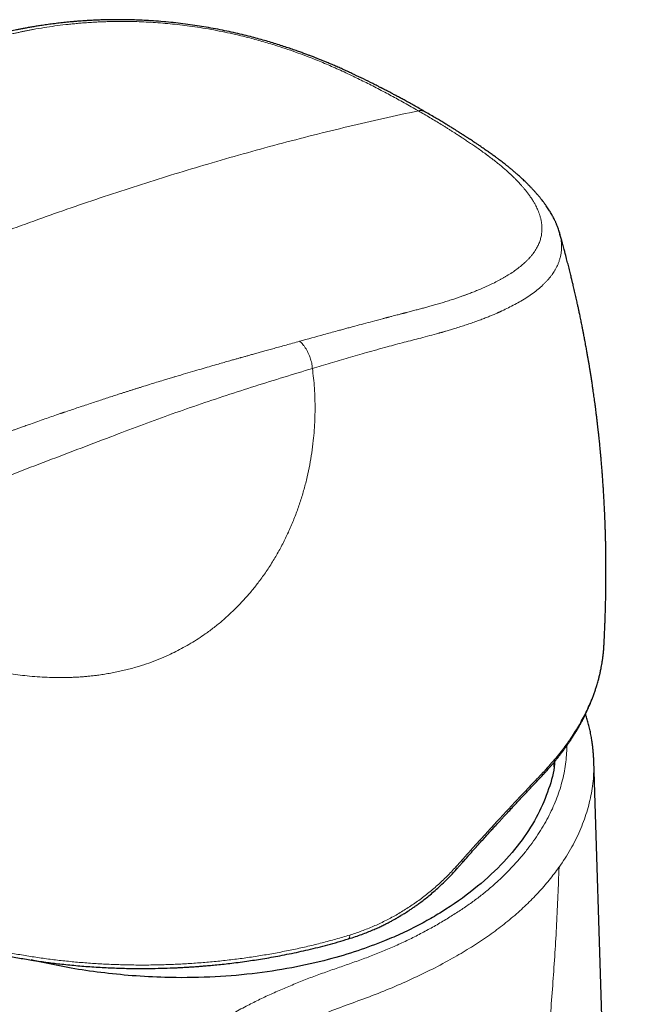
# Model space of a CAD drawing. Header units: millimetres. Extents: x 8 to 907, y 12 to 1404.
# Tile 16 of 37: x 775 to 809, y 584 to 639. Entities that reach past the tile are written whole.
import ezdxf

# ---------------------------------------------------------------- set-up
doc = ezdxf.new("R2010")
doc.units = ezdxf.units.MM

msp = doc.modelspace()

# ---------------------------------------------------------------- linework, layer by layer
at = {"color": 7, "linetype": 'Continuous', "lineweight": 30}
for p, q in [((805.114, 627.168), (805.12, 627.149)), ((807.618, 603.948), (807.619, 603.982)), ((807.619, 603.947), (807.62, 603.965)), ((807.046, 597.455), (807.044, 597.487)), ((809.493, 518.014), (807.048, 597.475)), ((799.329, 591.381), (799.661, 591.756))]:
    msp.add_line(p, q, dxfattribs=at)
at = {"color": 252, "linetype": 'Continuous', "lineweight": 0, "flags": 128}
for points in [[(804.803, 597.135), (804.803, 597.188), (804.801, 597.376)], [(799.625, 591.884), (799.647, 591.846), (799.662, 591.813), (799.668, 591.786), (799.666, 591.765), (799.661, 591.756)], [(799.291, 591.51), (799.314, 591.472), (799.329, 591.439), (799.336, 591.411), (799.334, 591.391), (799.329, 591.381)], [(793.318, 587.682), (793.318, 587.626), (793.315, 587.578), (793.307, 587.537), (793.294, 587.504), (793.278, 587.481), (793.259, 587.467), (793.254, 587.465)]]:
    msp.add_lwpolyline(points, dxfattribs=at)
at = {"color": 252, "linetype": 'Continuous', "lineweight": 0}
msp.add_arc((803.997, 596.876), 0.269, 318.208, 4.6328, dxfattribs=at)
at = {"color": 7, "linetype": 'Continuous', "lineweight": 30}
for points, knots in [([(797.589, 633.932), (797.541, 633.96), (797.395, 634.044), (797.156, 634.18), (796.878, 634.337), (796.621, 634.48), (796.384, 634.61), (796.167, 634.728), (795.971, 634.834), (795.796, 634.927), (795.642, 635.009), (795.51, 635.078), (795.4, 635.136), (795.314, 635.18), (795.248, 635.215), (795.198, 635.241), (795.155, 635.262), (795.118, 635.282), (795.079, 635.302), (795.027, 635.328), (794.955, 635.365), (794.86, 635.414), (794.745, 635.472), (794.489, 635.601), (794.099, 635.793), (793.665, 636.002), (793.316, 636.166), (793.054, 636.286), (792.792, 636.404), (792.534, 636.517), (792.29, 636.622), (792.069, 636.715), (791.888, 636.789), (791.743, 636.848), (791.632, 636.893), (791.54, 636.93), (791.464, 636.96), (791.392, 636.988), (791.316, 637.017), (791.224, 637.053), (791.102, 637.099), (790.942, 637.16), (790.739, 637.235), (790.502, 637.321), (790.231, 637.417), (789.928, 637.521), (789.6, 637.629), (789.256, 637.739), (788.897, 637.849), (788.523, 637.959), (788.133, 638.068), (787.714, 638.179), (787.264, 638.291), (786.783, 638.404), (786.284, 638.511), (785.771, 638.612), (785.253, 638.705), (784.732, 638.79), (784.207, 638.865), (783.67, 638.932), (783.12, 638.991), (782.561, 639.039), (782.033, 639.076), (781.55, 639.1), (781.122, 639.116), (780.723, 639.125), (780.352, 639.128), (780.009, 639.126), (779.692, 639.121), (779.392, 639.113), (779.11, 639.103), (778.848, 639.091), (778.615, 639.078), (778.41, 639.065), (778.233, 639.053), (778.084, 639.042), (777.963, 639.032), (777.879, 639.025), (777.818, 639.02), (777.763, 639.015), (777.686, 639.008), (777.587, 638.999), (777.467, 638.988), (777.325, 638.973), (777.163, 638.956), (776.926, 638.929), (776.627, 638.893), (776.279, 638.846), (775.966, 638.8), (775.683, 638.755), (775.431, 638.712), (775.192, 638.67), (774.972, 638.63), (774.771, 638.591), (774.589, 638.555), (774.421, 638.52), (774.256, 638.485), (774.084, 638.448), (773.902, 638.406), (773.706, 638.361), (773.495, 638.31), (773.266, 638.254), (772.971, 638.178), (772.62, 638.082), (772.221, 637.967), (771.9, 637.869), (771.653, 637.791), (771.481, 637.736), (771.324, 637.684), (771.189, 637.639), (771.082, 637.603), (771, 637.575), (770.939, 637.554), (770.883, 637.534), (770.824, 637.514), (770.759, 637.491), (770.671, 637.46), (770.556, 637.42), (770.412, 637.369), (770.253, 637.312), (770.077, 637.249), (769.883, 637.179), (769.667, 637.101), (769.43, 637.015), (769.171, 636.92), (768.891, 636.817), (768.589, 636.704), (768.279, 636.588), (767.96, 636.467), (767.636, 636.343), (767.294, 636.211), (766.936, 636.071), (766.562, 635.924), (766.175, 635.77), (765.772, 635.608), (765.404, 635.459), (765.17, 635.362), (765.075, 635.323)], [0, 0, 0, 0, 0.004958, 0.015184, 0.024676, 0.033428, 0.041441, 0.048715, 0.055256, 0.061067, 0.066149, 0.070504, 0.074132, 0.077033, 0.07895, 0.080571, 0.08196, 0.083116, 0.08422, 0.085759, 0.08817, 0.091225, 0.094926, 0.099275, 0.11583, 0.132038, 0.140176, 0.148228, 0.156195, 0.16408, 0.171497, 0.178024, 0.183654, 0.187435, 0.190654, 0.193312, 0.195409, 0.197216, 0.199438, 0.201987, 0.205028, 0.20987, 0.215594, 0.222197, 0.229675, 0.238167, 0.247164, 0.256447, 0.266025, 0.275911, 0.286122, 0.296659, 0.308611, 0.320924, 0.333579, 0.346554, 0.35983, 0.372684, 0.385849, 0.399364, 0.413259, 0.427516, 0.441974, 0.453801, 0.464949, 0.475425, 0.48525, 0.494438, 0.502998, 0.510938, 0.51894, 0.526196, 0.532695, 0.538433, 0.543406, 0.547615, 0.551058, 0.553717, 0.554727, 0.556268, 0.55845, 0.561273, 0.564731, 0.56882, 0.573536, 0.578776, 0.589582, 0.599924, 0.609817, 0.617905, 0.625678, 0.633119, 0.640023, 0.646347, 0.652092, 0.657287, 0.662448, 0.668036, 0.673863, 0.680246, 0.687237, 0.694837, 0.703047, 0.716983, 0.730805, 0.744491, 0.750884, 0.757224, 0.76299, 0.767902, 0.771965, 0.774707, 0.776865, 0.778788, 0.780971, 0.783418, 0.786128, 0.790916, 0.79635, 0.802429, 0.808997, 0.816372, 0.824561, 0.833568, 0.843399, 0.854056, 0.865537, 0.877839, 0.889557, 0.901929, 0.914956, 0.928638, 0.942975, 0.957699, 0.97307, 0.989101, 1, 1, 1, 1]), ([(805.115, 627.168), (805.103, 627.208), (805.078, 627.292), (805.043, 627.398), (805.009, 627.492), (804.98, 627.566), (804.956, 627.625), (804.933, 627.68), (804.905, 627.743), (804.865, 627.83), (804.816, 627.932), (804.759, 628.041), (804.705, 628.138), (804.649, 628.236), (804.587, 628.339), (804.519, 628.448), (804.446, 628.559), (804.366, 628.674), (804.28, 628.795), (804.19, 628.915), (804.098, 629.033), (804.001, 629.153), (803.897, 629.277), (803.791, 629.398), (803.688, 629.513), (803.584, 629.624), (803.472, 629.742), (803.355, 629.861), (803.241, 629.973), (803.139, 630.071), (803.046, 630.159), (802.955, 630.244), (802.858, 630.332), (802.753, 630.425), (802.634, 630.53), (802.501, 630.643), (802.363, 630.758), (802.233, 630.863), (802.115, 630.958), (802.005, 631.045), (801.896, 631.129), (801.785, 631.214), (801.657, 631.31), (801.504, 631.423), (801.32, 631.557), (801.112, 631.705), (800.879, 631.868), (800.666, 632.013), (800.485, 632.136), (800.348, 632.227), (800.223, 632.31), (800.111, 632.384), (800.012, 632.449), (799.931, 632.502), (799.867, 632.543), (799.817, 632.575), (799.777, 632.602), (799.744, 632.623), (799.713, 632.643), (799.672, 632.669), (799.611, 632.708), (799.528, 632.761), (799.422, 632.828), (799.293, 632.909), (799.142, 633.004), (798.967, 633.112), (798.769, 633.233), (798.547, 633.368), (798.3, 633.516), (798.028, 633.677), (797.789, 633.817), (797.64, 633.903), (797.59, 633.931)], [0, 0, 0, 0, 0.012782, 0.027274, 0.039876, 0.049839, 0.056086, 0.063145, 0.071483, 0.08105, 0.09753, 0.111899, 0.12437, 0.136509, 0.150938, 0.165364, 0.179891, 0.195163, 0.211965, 0.228347, 0.243022, 0.258877, 0.276504, 0.293835, 0.309185, 0.323712, 0.340002, 0.358115, 0.373831, 0.387651, 0.399628, 0.411496, 0.424101, 0.437585, 0.452178, 0.469725, 0.48741, 0.503186, 0.517039, 0.5298, 0.542633, 0.555547, 0.568683, 0.587123, 0.608028, 0.631379, 0.657161, 0.685357, 0.701198, 0.716112, 0.729556, 0.741535, 0.752057, 0.761124, 0.767229, 0.772438, 0.776753, 0.780174, 0.782826, 0.786621, 0.793103, 0.801891, 0.812986, 0.826387, 0.842098, 0.860124, 0.880471, 0.903153, 0.928177, 0.955535, 0.985213, 1, 1, 1, 1]), ([(807.619, 603.982), (807.621, 604.004), (807.625, 604.082), (807.632, 604.214), (807.64, 604.373), (807.647, 604.522), (807.654, 604.671), (807.66, 604.817), (807.666, 604.956), (807.671, 605.078), (807.676, 605.196), (807.68, 605.324), (807.686, 605.472), (807.691, 605.639), (807.697, 605.811), (807.702, 605.981), (807.706, 606.14), (807.71, 606.288), (807.713, 606.428), (807.716, 606.57), (807.719, 606.72), (807.722, 606.873), (807.724, 607.023), (807.726, 607.181), (807.728, 607.367), (807.73, 607.562), (807.731, 607.745), (807.732, 607.905), (807.732, 608.058), (807.732, 608.218), (807.731, 608.385), (807.731, 608.563), (807.729, 608.768), (807.727, 608.992), (807.724, 609.241), (807.719, 609.505), (807.714, 609.769), (807.708, 610.019), (807.701, 610.257), (807.694, 610.478), (807.688, 610.685), (807.681, 610.871), (807.674, 611.054), (807.666, 611.233), (807.658, 611.415), (807.65, 611.597), (807.642, 611.767), (807.634, 611.92), (807.626, 612.064), (807.618, 612.213), (807.609, 612.374), (807.599, 612.537), (807.59, 612.681), (807.583, 612.803), (807.575, 612.914), (807.567, 613.038), (807.557, 613.177), (807.547, 613.323), (807.537, 613.461), (807.528, 613.587), (807.519, 613.707), (807.509, 613.833), (807.498, 613.969), (807.486, 614.112), (807.474, 614.259), (807.46, 614.421), (807.444, 614.598), (807.426, 614.792), (807.409, 614.98), (807.392, 615.154), (807.376, 615.317), (807.359, 615.478), (807.341, 615.65), (807.322, 615.834), (807.301, 616.022), (807.281, 616.202), (807.26, 616.387), (807.236, 616.588), (807.209, 616.811), (807.181, 617.039), (807.153, 617.253), (807.127, 617.452), (807.103, 617.634), (807.079, 617.808), (807.056, 617.978), (807.032, 618.15), (807.004, 618.343), (806.972, 618.557), (806.937, 618.792), (806.9, 619.03), (806.864, 619.263), (806.829, 619.48), (806.795, 619.686), (806.762, 619.885), (806.727, 620.086), (806.691, 620.297), (806.649, 620.53), (806.609, 620.751), (806.573, 620.948), (806.544, 621.103), (806.518, 621.244), (806.494, 621.37), (806.472, 621.482), (806.453, 621.58), (806.436, 621.669), (806.418, 621.76), (806.397, 621.866), (806.371, 621.993), (806.343, 622.133), (806.313, 622.277), (806.285, 622.416), (806.257, 622.549), (806.232, 622.667), (806.211, 622.767), (806.193, 622.851), (806.175, 622.932), (806.155, 623.024), (806.131, 623.134), (806.103, 623.262), (806.071, 623.406), (806.036, 623.561), (806, 623.72), (805.964, 623.878), (805.928, 624.033), (805.895, 624.172), (805.868, 624.286), (805.847, 624.374), (805.828, 624.454), (805.807, 624.541), (805.781, 624.649), (805.749, 624.776), (805.714, 624.921), (805.675, 625.075), (805.636, 625.233), (805.596, 625.39), (805.556, 625.543), (805.523, 625.67), (805.499, 625.765), (805.483, 625.826), (805.47, 625.874), (805.458, 625.92), (805.443, 625.977), (805.422, 626.056), (805.394, 626.159), (805.359, 626.288), (805.317, 626.444), (805.267, 626.628), (805.209, 626.837), (805.159, 627.013), (805.129, 627.121), (805.12, 627.15)], [0, 0, 0, 0, 0.00266, 0.009764, 0.016355, 0.022496, 0.028355, 0.034851, 0.040636, 0.04569, 0.050046, 0.055402, 0.061691, 0.068432, 0.076292, 0.083173, 0.08972, 0.096076, 0.101716, 0.107163, 0.113958, 0.120479, 0.126313, 0.132783, 0.140212, 0.14964, 0.157342, 0.163191, 0.16972, 0.176588, 0.183271, 0.190767, 0.199046, 0.209016, 0.218954, 0.230571, 0.242348, 0.252226, 0.262151, 0.272579, 0.280231, 0.288335, 0.296137, 0.303453, 0.31112, 0.319219, 0.326557, 0.332817, 0.33859, 0.344981, 0.351817, 0.359038, 0.365744, 0.370242, 0.374635, 0.379904, 0.386065, 0.39246, 0.398588, 0.403645, 0.40858, 0.414005, 0.419836, 0.425971, 0.432362, 0.438605, 0.446838, 0.455145, 0.463532, 0.471008, 0.477576, 0.484502, 0.491705, 0.499762, 0.508253, 0.515992, 0.523007, 0.532196, 0.542065, 0.551899, 0.561773, 0.569822, 0.577774, 0.585455, 0.592461, 0.599923, 0.607799, 0.617653, 0.627997, 0.638526, 0.648755, 0.658434, 0.667053, 0.67575, 0.684562, 0.69356, 0.703556, 0.715221, 0.722703, 0.72954, 0.735736, 0.741297, 0.74624, 0.750567, 0.754279, 0.758035, 0.762605, 0.768403, 0.774917, 0.781184, 0.78746, 0.79344, 0.798876, 0.803256, 0.806729, 0.810006, 0.814098, 0.819013, 0.824749, 0.831179, 0.838314, 0.845411, 0.85247, 0.859491, 0.8662, 0.871083, 0.874859, 0.877978, 0.881805, 0.886673, 0.892421, 0.898979, 0.906144, 0.913253, 0.920308, 0.927307, 0.934021, 0.93745, 0.940197, 0.942261, 0.943901, 0.946428, 0.950026, 0.954693, 0.960428, 0.96758, 0.975902, 0.98539, 0.996042, 1, 1, 1, 1]), ([(804.198, 596.697), (804.237, 596.74), (804.311, 596.819), (804.413, 596.932), (804.5, 597.029), (804.572, 597.112), (804.632, 597.18), (804.681, 597.238), (804.754, 597.324), (804.858, 597.447), (804.988, 597.607), (805.119, 597.773), (805.252, 597.946), (805.392, 598.134), (805.522, 598.314), (805.641, 598.486), (805.748, 598.644), (805.858, 598.813), (805.971, 598.991), (806.085, 599.178), (806.182, 599.344), (806.259, 599.48), (806.311, 599.575), (806.352, 599.649), (806.381, 599.704), (806.405, 599.75), (806.43, 599.797), (806.462, 599.859), (806.502, 599.937), (806.55, 600.034), (806.605, 600.146), (806.662, 600.268), (806.738, 600.434), (806.827, 600.638), (806.923, 600.872), (807.008, 601.093), (807.082, 601.301), (807.149, 601.5), (807.205, 601.677), (807.251, 601.83), (807.288, 601.961), (807.315, 602.06), (807.333, 602.132), (807.345, 602.179), (807.356, 602.222), (807.367, 602.266), (807.38, 602.322), (807.397, 602.396), (807.419, 602.491), (807.443, 602.607), (807.47, 602.742), (807.498, 602.897), (807.527, 603.072), (807.555, 603.267), (807.581, 603.482), (807.604, 603.711), (807.614, 603.868), (807.619, 603.947)], [0, 0, 0, 0, 0.019175, 0.036069, 0.050691, 0.063046, 0.073141, 0.081125, 0.088816, 0.111284, 0.13568, 0.159088, 0.184028, 0.210836, 0.240418, 0.261706, 0.284249, 0.308049, 0.333107, 0.359426, 0.386703, 0.402792, 0.415981, 0.426269, 0.433654, 0.438792, 0.445115, 0.45312, 0.464232, 0.477509, 0.492956, 0.510159, 0.52738, 0.560703, 0.593363, 0.621968, 0.650051, 0.676966, 0.701656, 0.72085, 0.738437, 0.754269, 0.761005, 0.767271, 0.773067, 0.778469, 0.785176, 0.795241, 0.807902, 0.823157, 0.841002, 0.861434, 0.88445, 0.910048, 0.938228, 0.968988, 1, 1, 1, 1]), ([(807.044, 597.487), (807.044, 597.503), (807.042, 597.552), (807.039, 597.631), (807.033, 597.73), (807.026, 597.834), (807.018, 597.939), (807.009, 598.045), (806.999, 598.146), (806.989, 598.239), (806.979, 598.326), (806.966, 598.422), (806.951, 598.533), (806.932, 598.658), (806.91, 598.789), (806.884, 598.935), (806.844, 599.135), (806.79, 599.379), (806.72, 599.654), (806.656, 599.879), (806.611, 600.029), (806.591, 600.091), (806.586, 600.107)], [0, 0, 0, 0, 0.016409, 0.048456, 0.085281, 0.126944, 0.170476, 0.210211, 0.251996, 0.288321, 0.320031, 0.351783, 0.398333, 0.444846, 0.492593, 0.547848, 0.611194, 0.721328, 0.826705, 0.927313, 0.981201, 1, 1, 1, 1]), ([(804.845, 597.433), (804.843, 597.389), (804.816, 596.872), (804.528, 595.872), (803.945, 594.437), (803.045, 593.002), (801.848, 591.588), (800.335, 590.224), (799.01, 589.29), (798.081, 588.727), (797.66, 588.486), (797.221, 588.249), (796.764, 588.016), (796.287, 587.789), (795.792, 587.567), (794.967, 587.22), (793.757, 586.774), (792.019, 586.258), (790.039, 585.812), (787.807, 585.475), (785.417, 585.285), (783.153, 585.271), (781.105, 585.381), (779.345, 585.56), (777.434, 585.835), (776.147, 586.116), (775.398, 586.28)], [0, 0, 0, 0, 0.005449, 0.063638, 0.123795, 0.185921, 0.250016, 0.316079, 0.38411, 0.398002, 0.412157, 0.426575, 0.441256, 0.4562, 0.471407, 0.486878, 0.530773, 0.576662, 0.631229, 0.688378, 0.748112, 0.810431, 0.855996, 0.89974, 0.941665, 1, 1, 1, 1]), ([(799.661, 591.756), (799.759, 591.868), (799.951, 592.087), (800.229, 592.401), (800.49, 592.694), (800.735, 592.966), (800.962, 593.217), (801.17, 593.445), (801.357, 593.651), (801.527, 593.835), (801.682, 594.004), (801.824, 594.158), (801.964, 594.31), (802.113, 594.47), (802.277, 594.646), (802.455, 594.837), (802.645, 595.041), (802.849, 595.259), (803.059, 595.483), (803.276, 595.714), (803.497, 595.95), (803.726, 596.194), (803.962, 596.445), (804.118, 596.612), (804.198, 596.697)], [0, 0, 0, 0, 0.060099, 0.116894, 0.170427, 0.220729, 0.267827, 0.31174, 0.35024, 0.385933, 0.418824, 0.44892, 0.477065, 0.509515, 0.545307, 0.584445, 0.626934, 0.672782, 0.721999, 0.771504, 0.824033, 0.879608, 0.938253, 1, 1, 1, 1]), ([(793.254, 587.465), (793.384, 587.506), (793.634, 587.584), (793.992, 587.712), (794.319, 587.838), (794.616, 587.961), (794.885, 588.08), (795.125, 588.193), (795.338, 588.298), (795.529, 588.396), (795.697, 588.487), (795.841, 588.566), (795.953, 588.63), (796.031, 588.675), (796.08, 588.703), (796.112, 588.722), (796.146, 588.742), (796.195, 588.772), (796.264, 588.814), (796.353, 588.869), (796.462, 588.937), (796.588, 589.018), (796.733, 589.114), (796.896, 589.224), (797.075, 589.351), (797.282, 589.502), (797.517, 589.681), (797.78, 589.892), (798.062, 590.129), (798.36, 590.395), (798.673, 590.692), (799, 591.021), (799.217, 591.258), (799.329, 591.381)], [0, 0, 0, 0, 0.056281, 0.108577, 0.156905, 0.201282, 0.241722, 0.278234, 0.310826, 0.339504, 0.366981, 0.389556, 0.407231, 0.420007, 0.426608, 0.430443, 0.435391, 0.442751, 0.454044, 0.468453, 0.485979, 0.506622, 0.530386, 0.557273, 0.587287, 0.620434, 0.662163, 0.70801, 0.757997, 0.81215, 0.870505, 0.933104, 1, 1, 1, 1]), ([(765.172, 589.675), (765.238, 589.637), (765.363, 589.565), (765.541, 589.466), (765.697, 589.381), (765.829, 589.31), (765.939, 589.252), (766.021, 589.209), (766.079, 589.179), (766.117, 589.16), (766.147, 589.144), (766.176, 589.129), (766.208, 589.113), (766.263, 589.085), (766.348, 589.042), (766.468, 588.983), (766.605, 588.916), (766.762, 588.841), (766.938, 588.758), (767.133, 588.668), (767.342, 588.574), (767.556, 588.48), (767.772, 588.388), (767.987, 588.298), (768.353, 588.15), (768.87, 587.95), (769.542, 587.71), (770.213, 587.488), (770.915, 587.274), (771.65, 587.067), (772.42, 586.869), (773.192, 586.69), (773.966, 586.529), (774.744, 586.384), (775.529, 586.255), (776.322, 586.143), (777.154, 586.042), (778.027, 585.955), (778.938, 585.885), (779.854, 585.835), (780.708, 585.808), (781.491, 585.799), (782.196, 585.802), (782.881, 585.816), (783.418, 585.836), (783.813, 585.855), (784.073, 585.869), (784.329, 585.885), (784.581, 585.902), (784.839, 585.92), (785.111, 585.942), (785.42, 585.968), (785.77, 586.001), (786.163, 586.041), (786.59, 586.089), (787.05, 586.146), (787.512, 586.208), (787.973, 586.276), (788.43, 586.348), (788.909, 586.43), (789.408, 586.521), (789.928, 586.624), (790.458, 586.735), (790.995, 586.857), (791.538, 586.989), (792.098, 587.133), (792.673, 587.291), (793.058, 587.406), (793.254, 587.465)], [0, 0, 0, 0, 0.0092012, 0.0173143, 0.0243453, 0.0302991, 0.0351795, 0.0389894, 0.0412333, 0.0428184, 0.0440021, 0.0452763, 0.0466529, 0.0481318, 0.0525971, 0.057795, 0.063724, 0.0703827, 0.0779282, 0.0862307, 0.0951582, 0.1040928, 0.1129565, 0.1217506, 0.1304762, 0.1573138, 0.1835271, 0.2091451, 0.2343067, 0.2627022, 0.2907491, 0.3184309, 0.345769, 0.3729464, 0.4001093, 0.4272766, 0.4544677, 0.4849739, 0.5155445, 0.5460927, 0.5766098, 0.6005404, 0.6239155, 0.6465552, 0.6684623, 0.6771754, 0.6857675, 0.6942389, 0.7025896, 0.7108631, 0.7198075, 0.7296942, 0.7416583, 0.7547637, 0.7690114, 0.7844026, 0.800939, 0.8155958, 0.8310512, 0.847307, 0.8643657, 0.8822303, 0.9009043, 0.9192566, 0.9383366, 0.9581495, 0.9787016, 1, 1, 1, 1])]:
    msp.add_open_spline(points, degree=3, knots=knots, dxfattribs=at)
at = {"color": 252, "linetype": 'Continuous', "lineweight": 0}
for points, knots in [([(797.182, 634.005), (797.047, 634.082), (796.785, 634.232), (796.395, 634.451), (796.021, 634.658), (795.657, 634.855), (795.283, 635.055), (794.904, 635.253), (794.522, 635.449), (794.152, 635.635), (793.784, 635.817), (793.401, 636.001), (793.005, 636.187), (792.601, 636.371), (792.205, 636.546), (791.814, 636.712), (791.411, 636.877), (790.948, 637.058), (790.423, 637.254), (789.851, 637.455), (789.336, 637.625), (788.88, 637.766), (788.487, 637.883), (788.093, 637.994), (787.7, 638.099), (787.303, 638.2), (786.835, 638.311), (786.293, 638.43), (785.68, 638.551), (785.067, 638.658), (784.476, 638.748), (783.908, 638.823), (783.359, 638.884), (782.81, 638.935), (782.268, 638.975), (781.738, 639.003), (781.218, 639.022), (780.703, 639.031), (780.189, 639.03), (779.75, 639.021), (779.386, 639.008), (779.095, 638.995), (778.804, 638.978), (778.512, 638.959), (778.221, 638.936), (777.93, 638.911), (777.64, 638.882), (777.24, 638.838), (776.734, 638.774), (776.126, 638.683), (775.661, 638.603), (775.334, 638.542), (775.144, 638.505), (774.954, 638.466), (774.765, 638.426), (774.576, 638.385), (774.351, 638.335), (774.091, 638.274), (773.803, 638.203), (773.45, 638.111), (773.031, 637.996), (772.54, 637.85), (772.184, 637.737), (771.96, 637.663), (771.866, 637.632), (771.767, 637.599), (771.664, 637.564), (771.557, 637.527), (771.454, 637.491), (771.355, 637.456), (771.282, 637.431), (771.227, 637.411), (771.185, 637.397), (771.133, 637.378), (771.065, 637.354), (770.982, 637.324), (770.881, 637.288), (770.792, 637.257), (770.719, 637.231), (770.667, 637.212), (770.613, 637.193), (770.557, 637.172), (770.502, 637.153), (770.333, 637.092), (770.097, 637.006), (769.791, 636.894), (769.533, 636.799), (769.28, 636.705), (769.023, 636.609), (768.755, 636.508), (768.404, 636.374), (767.982, 636.212), (767.503, 636.025), (767.042, 635.844), (766.601, 635.667), (766.179, 635.496), (765.905, 635.383), (765.771, 635.328)], [0, 0, 0, 0, 0.014374, 0.028108, 0.041202, 0.053657, 0.065978, 0.079661, 0.092253, 0.104545, 0.11654, 0.128665, 0.141918, 0.154705, 0.16703, 0.178902, 0.190577, 0.203429, 0.219979, 0.236236, 0.252231, 0.263042, 0.27373, 0.284307, 0.294784, 0.30517, 0.315729, 0.331583, 0.347429, 0.363264, 0.378875, 0.392944, 0.407123, 0.421441, 0.435802, 0.449713, 0.463505, 0.477445, 0.491556, 0.505858, 0.514079, 0.522375, 0.530747, 0.5392, 0.547735, 0.556357, 0.565068, 0.57387, 0.592621, 0.61181, 0.631458, 0.637718, 0.644013, 0.650346, 0.656715, 0.663121, 0.669566, 0.679772, 0.690075, 0.69984, 0.717316, 0.735414, 0.754141, 0.757559, 0.761161, 0.764945, 0.768913, 0.773063, 0.777397, 0.78093, 0.784577, 0.785873, 0.787439, 0.789472, 0.791973, 0.795328, 0.799268, 0.803795, 0.805733, 0.807762, 0.809881, 0.812091, 0.81439, 0.816298, 0.831793, 0.842059, 0.852152, 0.862071, 0.871818, 0.882275, 0.89355, 0.913114, 0.931948, 0.950052, 0.967428, 0.984077, 1, 1, 1, 1]), ([(797.182, 634.005), (796.526, 633.864), (795.215, 633.583), (793.243, 633.125), (791.271, 632.641), (789.298, 632.129), (787.323, 631.589), (785.385, 631.032), (783.484, 630.461), (781.619, 629.877), (779.752, 629.269), (777.885, 628.637), (776.016, 627.981), (774.146, 627.302), (772.274, 626.599), (770.401, 625.874), (768.527, 625.125), (766.662, 624.358), (764.806, 623.573), (762.96, 622.771), (761.113, 621.948), (759.215, 621.08), (757.265, 620.167), (755.264, 619.206), (753.261, 618.22), (751.255, 617.21), (749.248, 616.175), (747.276, 615.136), (745.34, 614.096), (743.441, 613.055), (741.539, 611.994), (739.635, 610.912), (737.836, 609.867), (736.142, 608.863), (734.554, 607.901), (732.968, 606.918), (731.382, 605.911), (729.799, 604.879), (728.248, 603.84), (726.731, 602.793), (725.247, 601.74), (723.767, 600.659), (722.291, 599.551), (721.31, 598.79), (720.819, 598.409)], [0, 0, 0, 0, 0.026685, 0.053292, 0.079824, 0.106287, 0.132685, 0.159023, 0.183805, 0.208542, 0.233238, 0.257896, 0.282519, 0.307113, 0.331679, 0.356223, 0.380746, 0.405254, 0.429312, 0.45336, 0.477402, 0.501442, 0.527402, 0.553366, 0.579338, 0.60532, 0.631316, 0.65733, 0.681878, 0.706449, 0.731046, 0.755665, 0.7803, 0.800837, 0.821375, 0.841909, 0.862435, 0.882951, 0.903454, 0.922774, 0.942083, 0.961387, 0.980691, 1, 1, 1, 1]), ([(797.182, 634.005), (797.402, 633.876), (797.835, 633.624), (798.313, 633.335), (798.625, 633.143), (798.781, 633.045), (798.935, 632.948), (799.084, 632.855), (799.214, 632.771), (799.352, 632.683), (799.506, 632.583), (799.694, 632.46), (799.901, 632.323), (800.125, 632.172), (800.365, 632.008), (800.62, 631.83), (800.816, 631.69), (800.94, 631.599), (800.987, 631.565), (801.021, 631.539), (801.055, 631.514), (801.107, 631.475), (801.181, 631.421), (801.267, 631.356), (801.353, 631.29), (801.437, 631.225), (801.526, 631.154), (801.61, 631.088), (801.729, 630.992), (801.878, 630.868), (802.066, 630.706), (802.201, 630.586), (802.287, 630.508), (802.324, 630.473), (802.362, 630.438), (802.399, 630.404), (802.435, 630.369), (802.468, 630.338), (802.49, 630.317), (802.507, 630.3), (802.53, 630.278), (802.568, 630.241), (802.62, 630.189), (802.684, 630.125), (802.76, 630.047), (802.845, 629.957), (802.937, 629.856), (803.036, 629.745), (803.141, 629.621), (803.252, 629.485), (803.366, 629.337), (803.481, 629.176), (803.561, 629.056), (803.604, 628.987), (803.612, 628.974), (803.617, 628.967), (803.621, 628.959), (803.626, 628.952), (803.637, 628.934), (803.662, 628.893), (803.701, 628.827), (803.747, 628.745), (803.798, 628.649), (803.853, 628.538), (803.91, 628.409), (803.966, 628.268), (804.018, 628.115), (804.056, 627.977), (804.083, 627.857), (804.1, 627.764), (804.112, 627.68), (804.12, 627.608), (804.126, 627.541), (804.129, 627.475), (804.132, 627.352), (804.124, 627.175), (804.089, 626.946), (804.028, 626.72), (803.944, 626.498), (803.825, 626.263), (803.717, 626.095), (803.644, 625.998), (803.632, 625.981), (803.623, 625.969), (803.612, 625.955), (803.599, 625.939), (803.585, 625.92), (803.56, 625.888), (803.52, 625.839), (803.461, 625.771), (803.398, 625.701), (803.334, 625.634), (803.289, 625.589), (803.257, 625.558), (803.241, 625.542), (803.226, 625.527), (803.209, 625.512), (803.192, 625.496), (803.175, 625.48), (803.088, 625.4), (802.922, 625.258), (802.663, 625.06), (802.385, 624.87), (802.169, 624.736), (802.026, 624.652), (801.962, 624.615), (801.895, 624.577), (801.828, 624.54), (801.76, 624.503), (801.613, 624.424), (801.394, 624.313), (801.102, 624.175), (800.819, 624.048), (800.535, 623.928), (800.25, 623.813), (800.041, 623.734), (799.909, 623.684), (799.85, 623.663), (799.792, 623.641), (799.734, 623.621), (799.666, 623.596), (799.548, 623.555), (799.383, 623.497), (799.146, 623.418), (798.883, 623.332), (798.594, 623.242), (798.352, 623.17), (798.163, 623.114), (798.025, 623.075), (797.896, 623.038), (797.732, 622.992), (797.531, 622.937), (797.293, 622.873), (797.045, 622.809), (796.787, 622.742), (796.599, 622.693), (796.486, 622.664), (796.452, 622.655), (796.417, 622.646), (796.382, 622.637), (796.351, 622.628), (796.316, 622.619), (796.268, 622.606), (796.194, 622.587), (796.095, 622.562), (795.974, 622.53), (795.832, 622.493), (795.668, 622.45), (795.533, 622.415), (795.435, 622.389), (795.381, 622.375), (795.327, 622.361), (795.274, 622.347), (795.22, 622.333), (794.996, 622.274), (794.623, 622.175), (794.103, 622.036), (793.724, 621.935), (793.472, 621.867), (793.344, 621.832), (793.223, 621.8), (793.103, 621.767), (792.983, 621.735), (792.862, 621.702), (792.742, 621.669), (792.409, 621.578), (791.664, 621.375), (790.955, 621.178), (790.501, 621.052)], [0, 0, 0, 0, 0.023812, 0.046869, 0.052782, 0.058644, 0.064454, 0.070213, 0.075495, 0.079378, 0.085944, 0.093263, 0.101335, 0.110159, 0.119734, 0.130065, 0.141156, 0.144, 0.145704, 0.146986, 0.148425, 0.15002, 0.153609, 0.157803, 0.16117, 0.164849, 0.168839, 0.173129, 0.176124, 0.185056, 0.194008, 0.203221, 0.205148, 0.207072, 0.208992, 0.210909, 0.212822, 0.214732, 0.216081, 0.216275, 0.217517, 0.21972, 0.222499, 0.226041, 0.230346, 0.235411, 0.240857, 0.246971, 0.253751, 0.261202, 0.269328, 0.278136, 0.287638, 0.289094, 0.289475, 0.289866, 0.290266, 0.290675, 0.291095, 0.293203, 0.297502, 0.30192, 0.306885, 0.313311, 0.320464, 0.328341, 0.336935, 0.346236, 0.351761, 0.357504, 0.362307, 0.366194, 0.370078, 0.373962, 0.377847, 0.391707, 0.405629, 0.419613, 0.433707, 0.448144, 0.465781, 0.467751, 0.46847, 0.469276, 0.470244, 0.471373, 0.472663, 0.474115, 0.478127, 0.483015, 0.488782, 0.49307, 0.497744, 0.498846, 0.499968, 0.501109, 0.50227, 0.503451, 0.504651, 0.505871, 0.521585, 0.537339, 0.553059, 0.568664, 0.571659, 0.575066, 0.578438, 0.581775, 0.585077, 0.588345, 0.603302, 0.616051, 0.628244, 0.640797, 0.652719, 0.664016, 0.666418, 0.668791, 0.671133, 0.673446, 0.67573, 0.679254, 0.68738, 0.695249, 0.706689, 0.717549, 0.727831, 0.733621, 0.73833, 0.74299, 0.747652, 0.756111, 0.764574, 0.773042, 0.782319, 0.791676, 0.792897, 0.794116, 0.795334, 0.796551, 0.797767, 0.798587, 0.800285, 0.802857, 0.806302, 0.810621, 0.815534, 0.821237, 0.827729, 0.829642, 0.831511, 0.833378, 0.835242, 0.837103, 0.838962, 0.858689, 0.876021, 0.893087, 0.898054, 0.902211, 0.906368, 0.910526, 0.914684, 0.918841, 0.923, 0.927158, 0.953299, 1, 1, 1, 1]), ([(797.589, 633.93), (797.572, 633.94), (797.531, 633.964), (797.46, 633.991), (797.382, 634.011), (797.309, 634.02), (797.243, 634.017), (797.201, 634.009), (797.182, 634.005)], [0, 0, 0, 0, 0.146712, 0.359871, 0.558488, 0.732242, 0.876942, 1, 1, 1, 1]), ([(805.12, 627.149), (805.123, 627.14), (805.142, 627.079), (805.167, 626.97), (805.195, 626.828), (805.213, 626.705), (805.224, 626.6), (805.23, 626.513), (805.232, 626.458), (805.233, 626.43), (805.233, 626.423), (805.233, 626.416), (805.233, 626.408), (805.233, 626.402), (805.233, 626.395), (805.234, 626.32), (805.229, 626.182), (805.206, 625.985), (805.17, 625.801), (805.123, 625.629), (805.067, 625.468), (805.004, 625.32), (804.935, 625.179), (804.862, 625.047), (804.783, 624.921), (804.7, 624.801), (804.61, 624.681), (804.513, 624.563), (804.409, 624.446), (804.298, 624.33), (804.14, 624.176), (803.922, 623.984), (803.63, 623.757), (803.306, 623.533), (802.963, 623.32), (802.607, 623.12), (802.255, 622.938), (802.002, 622.817), (801.862, 622.752), (801.827, 622.736), (801.791, 622.72), (801.756, 622.704), (801.72, 622.688), (801.685, 622.672), (801.649, 622.657), (801.566, 622.62), (801.428, 622.561), (801.226, 622.477), (801, 622.386), (800.747, 622.289), (800.468, 622.186), (800.174, 622.081), (799.868, 621.977), (799.551, 621.873), (799.253, 621.779), (798.976, 621.694), (798.794, 621.641), (798.673, 621.605), (798.615, 621.588), (798.556, 621.572), (798.497, 621.555), (798.438, 621.538), (798.378, 621.521), (798.007, 621.418), (797.341, 621.242), (796.374, 620.996), (795.361, 620.721), (794.314, 620.431), (793.246, 620.127), (792.231, 619.831), (791.555, 619.628), (791.22, 619.527)], [0, 0, 0, 0, 0.002211, 0.014766, 0.02623, 0.036603, 0.044829, 0.05221, 0.058007, 0.058617, 0.059219, 0.059812, 0.060398, 0.060975, 0.061543, 0.062104, 0.07969, 0.096463, 0.112423, 0.12757, 0.141906, 0.155433, 0.168151, 0.18093, 0.192562, 0.204271, 0.21606, 0.227929, 0.239878, 0.251908, 0.264018, 0.288889, 0.314503, 0.340865, 0.367974, 0.392449, 0.417506, 0.440036, 0.442273, 0.444515, 0.44676, 0.44901, 0.451265, 0.453523, 0.455786, 0.458054, 0.46912, 0.481467, 0.495094, 0.510004, 0.526198, 0.543676, 0.56012, 0.57756, 0.595994, 0.608705, 0.621849, 0.624859, 0.627892, 0.630946, 0.634022, 0.63712, 0.64024, 0.643381, 0.694632, 0.741784, 0.789889, 0.84801, 0.899472, 0.950135, 1, 1, 1, 1]), ([(790.501, 621.052), (790.37, 621.016), (790.116, 620.945), (789.747, 620.842), (789.399, 620.746), (789.074, 620.655), (788.772, 620.571), (788.493, 620.493), (788.229, 620.42), (787.982, 620.351), (787.754, 620.287), (787.555, 620.231), (787.383, 620.183), (787.261, 620.149), (787.168, 620.123), (787.089, 620.1), (786.992, 620.073), (786.89, 620.045), (786.786, 620.015), (786.68, 619.986), (786.505, 619.936), (786.255, 619.865), (785.904, 619.766), (785.51, 619.653), (785.07, 619.526), (784.594, 619.387), (784.081, 619.236), (783.663, 619.111), (783.373, 619.024), (783.226, 618.98), (783.098, 618.941), (782.974, 618.903), (782.761, 618.839), (782.454, 618.745), (782.048, 618.619), (781.717, 618.516), (781.465, 618.437), (781.299, 618.384), (781.13, 618.331), (780.958, 618.277), (780.784, 618.221), (780.612, 618.166), (780.456, 618.116), (780.264, 618.054), (780.022, 617.976), (779.709, 617.874), (779.385, 617.769), (779.052, 617.659), (778.714, 617.547), (778.354, 617.428), (777.99, 617.306), (777.624, 617.183), (777.371, 617.097), (777.224, 617.047), (777.19, 617.035), (777.159, 617.025), (777.128, 617.014), (777.097, 617.003), (777.026, 616.979), (776.845, 616.917), (776.549, 616.815), (776.169, 616.684), (775.771, 616.544), (775.417, 616.419), (775.112, 616.311), (774.879, 616.227), (774.667, 616.151), (774.479, 616.084), (774.296, 616.017), (774.114, 615.951), (773.658, 615.784), (773.223, 615.622), (772.799, 615.462), (772.658, 615.409), (772.509, 615.353), (772.36, 615.296), (772.21, 615.239), (771.876, 615.111), (771.173, 614.84), (769.775, 614.291), (768.612, 613.817), (767.866, 613.513)], [0, 0, 0, 0, 0.017568, 0.034103, 0.049605, 0.064074, 0.077511, 0.089915, 0.101286, 0.112603, 0.122671, 0.13149, 0.139061, 0.145384, 0.147563, 0.151463, 0.155837, 0.160312, 0.164889, 0.169568, 0.174349, 0.18802, 0.202461, 0.220656, 0.239941, 0.260316, 0.283305, 0.307541, 0.315415, 0.321503, 0.326866, 0.332321, 0.337866, 0.354908, 0.372755, 0.391408, 0.398611, 0.405926, 0.413356, 0.420898, 0.428554, 0.436323, 0.443588, 0.449152, 0.461711, 0.475489, 0.490487, 0.504459, 0.519345, 0.535146, 0.551862, 0.567328, 0.583503, 0.585273, 0.586627, 0.587987, 0.589355, 0.59073, 0.592113, 0.598725, 0.614578, 0.631274, 0.648814, 0.667197, 0.678081, 0.689239, 0.697998, 0.706076, 0.714152, 0.722225, 0.730296, 0.774642, 0.780059, 0.786691, 0.793323, 0.799955, 0.806587, 0.813218, 0.844482, 0.900306, 1, 1, 1, 1]), ([(790.501, 621.052), (790.524, 621.034), (790.574, 620.996), (790.652, 620.919), (790.735, 620.816), (790.822, 620.691), (790.908, 620.547), (790.988, 620.391), (791.059, 620.228), (791.118, 620.064), (791.165, 619.906), (791.197, 619.763), (791.215, 619.638), (791.219, 619.562), (791.22, 619.527)], [0, 0, 0, 0, 0.059972, 0.128926, 0.210227, 0.302158, 0.400211, 0.499992, 0.599712, 0.697608, 0.789362, 0.870574, 0.93964, 1, 1, 1, 1]), ([(768.605, 611.268), (769.226, 611.525), (770.466, 612.038), (772.329, 612.786), (774.2, 613.518), (776.082, 614.239), (777.98, 614.962), (779.798, 615.654), (781.514, 616.305), (783.137, 616.902), (784.76, 617.469), (786.384, 618.013), (788.006, 618.535), (789.622, 619.041), (790.687, 619.365), (791.22, 619.527)], [0, 0, 0, 0, 0.083196, 0.16627, 0.249241, 0.332204, 0.415319, 0.498627, 0.570108, 0.641516, 0.712842, 0.784329, 0.856053, 0.927917, 1, 1, 1, 1]), ([(791.22, 619.527), (791.244, 619.345), (791.291, 618.978), (791.337, 618.412), (791.365, 617.831), (791.373, 617.242), (791.36, 616.651), (791.328, 616.06), (791.272, 615.438), (791.189, 614.785), (791.074, 614.104), (790.931, 613.423), (790.758, 612.743), (790.555, 612.066), (790.321, 611.393), (790.055, 610.727), (789.758, 610.07), (789.43, 609.427), (789.072, 608.799), (788.684, 608.191), (788.287, 607.629), (787.886, 607.115), (787.486, 606.645), (787.067, 606.194), (786.627, 605.762), (786.169, 605.351), (785.694, 604.964), (785.238, 604.627), (784.801, 604.332), (784.388, 604.075), (783.969, 603.834), (783.553, 603.615), (783.097, 603.396), (782.591, 603.178), (782.029, 602.965), (781.54, 602.805), (781.13, 602.686), (780.803, 602.599), (780.472, 602.52), (780.137, 602.449), (779.798, 602.385), (779.466, 602.33), (779.165, 602.287), (778.898, 602.254), (778.652, 602.228), (778.404, 602.205), (778.154, 602.186), (777.9, 602.171), (777.644, 602.16), (777.295, 602.15), (776.849, 602.148), (776.303, 602.163), (775.744, 602.194), (775.196, 602.241), (774.66, 602.302), (774.277, 602.355), (774.025, 602.394), (773.906, 602.414), (773.787, 602.434), (773.668, 602.454), (773.548, 602.476), (773.428, 602.498), (773.154, 602.551), (772.721, 602.642), (772.127, 602.783), (771.518, 602.946), (770.897, 603.131), (770.263, 603.338), (769.844, 603.492), (769.631, 603.57)], [0, 0, 0, 0, 0.016992, 0.034384, 0.052212, 0.070193, 0.087962, 0.105733, 0.123532, 0.144036, 0.164571, 0.185179, 0.205897, 0.226765, 0.247822, 0.268882, 0.290059, 0.311394, 0.332563, 0.353743, 0.374972, 0.393158, 0.411276, 0.429349, 0.4475, 0.465651, 0.483695, 0.501654, 0.515805, 0.530364, 0.54474, 0.558646, 0.572119, 0.589736, 0.607587, 0.625691, 0.635679, 0.645751, 0.65591, 0.666158, 0.676498, 0.686933, 0.696492, 0.703837, 0.711264, 0.718773, 0.726366, 0.734043, 0.741805, 0.749653, 0.765815, 0.782479, 0.799649, 0.817333, 0.833322, 0.849716, 0.853452, 0.857208, 0.860986, 0.864784, 0.868602, 0.872441, 0.876301, 0.894959, 0.914396, 0.934615, 0.95562, 0.977413, 1, 1, 1, 1]), ([(804.265, 596.898), (804.485, 597.141), (804.925, 597.625), (805.502, 598.373), (806.017, 599.133), (806.461, 599.907), (806.838, 600.695), (807.145, 601.495), (807.383, 602.302), (807.538, 603.113), (807.615, 603.662), (807.618, 603.94), (807.618, 603.948)], [0, 0, 0, 0, 0.11133, 0.222, 0.332318, 0.442598, 0.553161, 0.664326, 0.775576, 0.886326, 0.996802, 1, 1, 1, 1]), ([(805.526, 598.321), (805.524, 598.186), (805.521, 597.881), (805.477, 597.409), (805.401, 596.903), (805.292, 596.399), (805.151, 595.897), (804.979, 595.398), (804.775, 594.902), (804.541, 594.411), (804.277, 593.924), (803.984, 593.443), (803.663, 592.967), (803.313, 592.499), (802.936, 592.037), (802.533, 591.583), (802.103, 591.138), (801.648, 590.701), (801.166, 590.275), (800.655, 589.86), (800.114, 589.459), (799.548, 589.071), (798.947, 588.687), (798.315, 588.308), (797.65, 587.936), (796.966, 587.579), (796.263, 587.238), (795.546, 586.917), (794.814, 586.616), (794.07, 586.335), (793.316, 586.066), (792.55, 585.8), (791.78, 585.533), (791.014, 585.253), (790.268, 584.951), (789.535, 584.637), (788.802, 584.323), (788.091, 583.988), (787.363, 583.615), (786.614, 583.207), (785.842, 582.769), (785.08, 582.323), (784.326, 581.871), (783.578, 581.415), (782.493, 580.751), (781.07, 579.88), (778.939, 578.583), (776.425, 577.073), (773.527, 575.353), (770.624, 573.636), (767.718, 571.922), (764.374, 569.96), (760.585, 567.757), (756.345, 565.318), (752.087, 562.892), (747.812, 560.48), (743.518, 558.081), (739.206, 555.698), (735.375, 553.604), (732.032, 551.795), (729.175, 550.27), (726.855, 549.028), (725.071, 548.068), (723.811, 547.398), (722.766, 546.85), (721.931, 546.427), (721.316, 546.125), (720.69, 545.829), (720.052, 545.543), (719.441, 545.287), (718.859, 545.06), (718.308, 544.862), (717.744, 544.679), (717.204, 544.523), (716.693, 544.394), (716.212, 544.289), (715.725, 544.198), (715.23, 544.124), (714.731, 544.066), (714.227, 544.028), (713.722, 544.007), (713.215, 544.004), (712.71, 544.019), (712.208, 544.05), (711.71, 544.097), (711.218, 544.16), (710.732, 544.238), (710.254, 544.33), (709.744, 544.444), (709.206, 544.583), (708.643, 544.749), (708.093, 544.931), (707.556, 545.125), (706.976, 545.351), (706.356, 545.61), (705.699, 545.904), (705.038, 546.214), (704.373, 546.538), (703.705, 546.878), (703.045, 547.223), (702.399, 547.578), (701.978, 547.82), (701.767, 547.941)], [0, 0, 0, 0, 0.004701, 0.010549, 0.016397, 0.022246, 0.028097, 0.03395, 0.039804, 0.04566, 0.051515, 0.05737, 0.063225, 0.069081, 0.074937, 0.080793, 0.08665, 0.092508, 0.098363, 0.104215, 0.110067, 0.115921, 0.121777, 0.127995, 0.134213, 0.140431, 0.14665, 0.152868, 0.158973, 0.165078, 0.171187, 0.177298, 0.183532, 0.189762, 0.195991, 0.202225, 0.208457, 0.214687, 0.220919, 0.228192, 0.235464, 0.242734, 0.250005, 0.257277, 0.264548, 0.281687, 0.298825, 0.326646, 0.354469, 0.382293, 0.410116, 0.437938, 0.478086, 0.518234, 0.558383, 0.598531, 0.638679, 0.678827, 0.718975, 0.745205, 0.771435, 0.797666, 0.809207, 0.820748, 0.832289, 0.837729, 0.843169, 0.84861, 0.854051, 0.859492, 0.863886, 0.868278, 0.872669, 0.877059, 0.880574, 0.884089, 0.887601, 0.89111, 0.894617, 0.898125, 0.901636, 0.905149, 0.908664, 0.912179, 0.915692, 0.919204, 0.922717, 0.926231, 0.929743, 0.934147, 0.938552, 0.942959, 0.947368, 0.951775, 0.957545, 0.963316, 0.969087, 0.975269, 0.981452, 0.987635, 0.993817, 1, 1, 1, 1]), ([(807.033, 597.486), (807.04, 597.234), (807.058, 596.623), (806.928, 595.652), (806.671, 594.584), (806.277, 593.532), (805.766, 592.497), (805.318, 591.827), (805.094, 591.491)], [0, 0, 0, 0, 0.12381, 0.299895, 0.475627, 0.650243, 0.824711, 1, 1, 1, 1]), ([(799.625, 591.884), (799.766, 592.043), (800.048, 592.361), (800.467, 592.827), (800.882, 593.283), (801.291, 593.729), (801.695, 594.165), (802.091, 594.589), (802.479, 595.003), (802.858, 595.406), (803.227, 595.797), (803.586, 596.177), (803.934, 596.546), (804.154, 596.781), (804.265, 596.898)], [0, 0, 0, 0, 0.083973, 0.167688, 0.251188, 0.334514, 0.417709, 0.500814, 0.583871, 0.666923, 0.750015, 0.833192, 0.916503, 1, 1, 1, 1]), ([(799.291, 591.51), (799.347, 591.572), (799.459, 591.696), (799.57, 591.821), (799.625, 591.884)], [0, 0, 0, 0, 0.500153, 1, 1, 1, 1]), ([(805.094, 591.491), (805.051, 590.428), (804.966, 588.3), (804.761, 585.046), (804.49, 581.749), (804.141, 578.408), (803.705, 575.029), (803.141, 571.442), (802.429, 567.69), (801.539, 563.82), (800.73, 560.917), (800.119, 558.948), (799.768, 557.873), (799.405, 556.809), (799.028, 555.756), (798.637, 554.715), (798.232, 553.685), (797.813, 552.668), (797.006, 550.8), (795.747, 548.167), (793.894, 544.919), (792.025, 542.111), (790.164, 539.716), (788.792, 538.198), (787.874, 537.282), (787.448, 536.873), (787.019, 536.476), (786.588, 536.092), (786.155, 535.719), (785.72, 535.358), (784.924, 534.723), (783.758, 533.868), (782.195, 532.89), (780.623, 532.07), (779.047, 531.418), (777.488, 530.924), (775.954, 530.588), (774.449, 530.414), (772.975, 530.404), (771.54, 530.558), (770.162, 530.87), (768.841, 531.328), (768.024, 531.762), (767.615, 531.979)], [0, 0, 0, 0, 0.041284, 0.082678, 0.124212, 0.16592, 0.20784, 0.250011, 0.298873, 0.34668, 0.39351, 0.407115, 0.420632, 0.434063, 0.447411, 0.460679, 0.473867, 0.486981, 0.500023, 0.546666, 0.591255, 0.63369, 0.667791, 0.700646, 0.707872, 0.715046, 0.722168, 0.729224, 0.736214, 0.74314, 0.750005, 0.773766, 0.796743, 0.819056, 0.840832, 0.861973, 0.882509, 0.902592, 0.92239, 0.942065, 0.96149, 0.980739, 1, 1, 1, 1]), ([(805.088, 591.493), (804.909, 591.25), (804.55, 590.763), (803.931, 590.056), (803.253, 589.367), (802.511, 588.701), (801.711, 588.059), (800.854, 587.444), (799.941, 586.858), (798.934, 586.273), (797.833, 585.692), (796.635, 585.122), (795.396, 584.585), (794.109, 584.091), (792.797, 583.622), (791.521, 583.118), (790.701, 582.755), (790.291, 582.573)], [0, 0, 0, 0, 0.062482, 0.124958, 0.187437, 0.249924, 0.312415, 0.374902, 0.437392, 0.499898, 0.571334, 0.642777, 0.714227, 0.78567, 0.857123, 0.928559, 1, 1, 1, 1]), ([(793.318, 587.682), (793.544, 587.755), (793.996, 587.901), (794.658, 588.167), (795.303, 588.466), (795.932, 588.8), (796.543, 589.169), (797.135, 589.571), (797.707, 590.007), (798.259, 590.475), (798.79, 590.974), (799.124, 591.331), (799.291, 591.51)], [0, 0, 0, 0, 0.100232, 0.2002047, 0.2999955, 0.3996806, 0.4993357, 0.5990384, 0.6988688, 0.7989114, 0.8992562, 1, 1, 1, 1]), ([(765.068, 589.908), (765.273, 589.792), (765.682, 589.561), (766.321, 589.233), (766.977, 588.92), (767.651, 588.622), (768.338, 588.342), (769.038, 588.078), (769.75, 587.83), (770.478, 587.597), (771.226, 587.376), (771.991, 587.17), (772.772, 586.979), (773.562, 586.805), (774.362, 586.648), (775.165, 586.508), (775.972, 586.385), (776.783, 586.28), (777.6, 586.191), (778.43, 586.117), (779.269, 586.06), (780.117, 586.02), (780.968, 585.998), (781.819, 585.992), (782.666, 586.004), (783.508, 586.033), (784.344, 586.078), (785.178, 586.139), (786.014, 586.218), (786.852, 586.313), (787.691, 586.427), (788.525, 586.557), (789.353, 586.705), (790.169, 586.868), (790.974, 587.047), (791.765, 587.242), (792.548, 587.452), (793.061, 587.605), (793.318, 587.682)], [0, 0, 0, 0, 0.028223, 0.056301, 0.084271, 0.112174, 0.140046, 0.167425, 0.194842, 0.222327, 0.249912, 0.27801, 0.306029, 0.333989, 0.36191, 0.389814, 0.417222, 0.44465, 0.472118, 0.499643, 0.527689, 0.555708, 0.583704, 0.611681, 0.639645, 0.6671, 0.694549, 0.721997, 0.749447, 0.777404, 0.805374, 0.83336, 0.861371, 0.889411, 0.916987, 0.944604, 0.972273, 1, 1, 1, 1])]:
    msp.add_open_spline(points, degree=3, knots=knots, dxfattribs=at)

doc.saveas('drawing.dxf')
